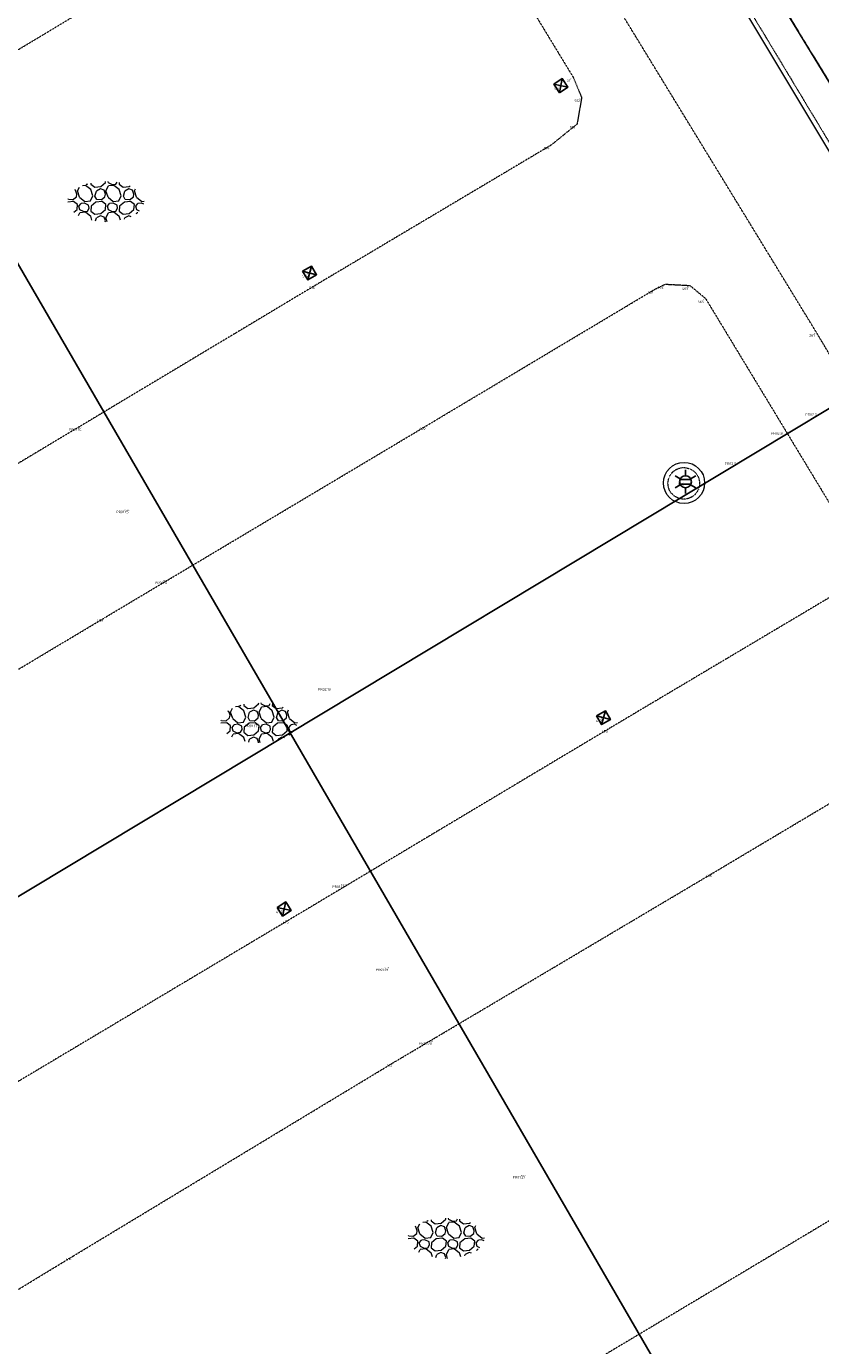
# Model space of a CAD drawing. Header units: millimetres. Extents: x 109167 to 931660, y 98993 to 321604.
# Tile 25 of 39: x 754349 to 777805, y 190371 to 229324. Entities that reach past the tile are written whole.
import ezdxf
from ezdxf.enums import TextEntityAlignment as Align

# ---------------------------------------------------------------- set-up
doc = ezdxf.new("R2010")
doc.units = ezdxf.units.MM
for name, pattern in [('JIS_08_15', [17.25, 15, -0.75, 0.75, -0.75]), ('XX-DASHDOT', [10, 3, -2, 0, -2, 3]), ('XX-HIDDEN', [4, 2, -2])]:
    doc.linetypes.add(name, pattern=pattern)
for name, color, linetype in [('- Plangrens ingemeten', 3, 'JIS_08_15'), ('B-ME-AL-SITUATIEMETING-S', 7, 'Continuous'), ('B-WE-AL-PROFIELLOCATIE-S', 7, 'Continuous'), ('B-WE-AL-SITUATIEMETING-S', 7, 'Continuous'), ('X-XX-AL-MEETPUNT_DATA_PUNTNUMMER-T18', 7, 'Continuous')]:
    doc.layers.add(name, color=color, linetype=linetype)
for name, color, linetype, lineweight in [('B-WE-IE-MEUBILAIR_WEGMEUBILAIR_LICHTMAST-S', 7, 'Continuous', 25), ('B-WE-IE-TERREINAFSCHEIDING_KUNSTMATIG_HEKWERK-G', 20, 'IE-TERREINAFSCHEIDING-KUNSTMATIG', 18), ('B-WE-RI-HWA_KOLK-S', 150, 'Continuous', 25), ('B-WE-VH-KANTOPSLUITING_ACHTERKANTBAND-G', 40, 'XX-DASHDOT', 18), ('B-WE-VH-KANTVERHARDING-G', 40, 'Continuous', 18), ('B-WE-VH-MATERIAALGRENS-G', 7, 'XX-HIDDEN', 18), ('B-WE-VH-VERHARDING_HALFVERHARDING-S', 252, 'Continuous', 25)]:
    doc.layers.add(name, color=color, linetype=linetype, lineweight=lineweight)
doc.styles.add('NLCS-ISO-ANNOTATIVE-T18', font='NLCS-ISO.ttf', dxfattribs={"height": 1.8})
doc.styles.add('NLCS-ISO-M1000-T18', font='NLCS-ISO.ttf', dxfattribs={"height": 1.8})
doc.linetypes.add('IE-TERREINAFSCHEIDING-KUNSTMATIG', pattern='A,4,[82,NLCS.SHX,S=0.75,R=90,X=0,Y=0],4,-2', length=10)

# ---------------------------------------------------------------- blocks, each defined once
blk = doc.blocks.new('SAL-MEETPUNT_MARKER-SO')
at = {"layer": 'X-XX-AL-MEETPUNT_DATA_PUNTNUMMER-T18', "style": 'NLCS-ISO-ANNOTATIVE-T18'}
blk.add_attdef('PUNTID', text='', height=1.5, dxfattribs=at).set_placement((-1, -2.59), align=Align.RIGHT)
blk = doc.blocks.new('B-SRI-KOLK_STRAAT-SO')
at = {"color": 0, "flags": 128}
blk.add_lwpolyline([(-0.75, -0.75), (0.75, -0.75), (0.75, 0.75), (-0.75, 0.75)], close=True, dxfattribs=at)
for points in [[(-0.75, -0.75), (0.75, 0.75)], [(0.75, -0.75), (-0.75, 0.75)]]:
    blk.add_lwpolyline(points, dxfattribs=at)
blk = doc.blocks.new('SVH-HALFVERHARDING_03-SO')
at = {"lineweight": 18, "flags": 128}
for points in [[(-4.2, 1.57), (-3.93, 2.14)], [(-3.04, 2.39), (-3.48, 2.34)], [(-2.26, 1.78), (-3.03, 2.39)], [(-2.91, 2.55), (-2.73, 2.57)], [(-2.73, 2.57), (-2.71, 2.61)], [(-2.24, 2.73), (-2.26, 2.57)], [(-2.26, 2.57), (-1.67, 2.11)], [(-1.67, 2.11), (-0.77, 2.21)], [(-0.77, 2.21), (-0.08, 2.8)], [(-0.08, 2.8), (-0.06, 2.97)], [(0, 1.57), (0.35, 2.31)], [(0.36, 2.76), (0.3, 2.97)], [(1.16, 2.39), (0.35, 2.31)], [(0.87, 2.51), (0.36, 2.76)], [(0.87, 2.51), (1.47, 2.57)], [(1.94, 1.78), (1.17, 2.39)], [(1.47, 2.57), (1.63, 2.85)], [(1.96, 2.79), (1.94, 2.57)], [(1.94, 2.57), (2.53, 2.11)], [(2.53, 2.11), (3.43, 2.21)], [(3.43, 2.21), (3.56, 2.31)], [(-4.79, 0.02), (-5.65, -0.07)], [(-5.55, 0.3), (-5.61, 0.4)], [(-4.93, 0.24), (-5.55, 0.3)], [(-4.93, 0.24), (-4.36, 0.72)], [(-4.2, -0.43), (-4.79, 0.02)], [(-4.36, 0.72), (-4.29, 1.11), (-4.49, 1.67), (-4.61, 1.72)], [(-3.9, 0.63), (-4.2, 1.57)], [(-3.9, 0.63), (-3.12, 0.02)], [(-3.12, 0.02), (-2.31, 0.11)], [(-2.31, 0.11), (-1.96, 0.84)], [(-1.96, 0.84), (-2.26, 1.79)], [(-1.63, 0.81), (-1.41, 1.55)], [(-1.35, 0.3), (-1.63, 0.81)], [(-0.59, 0.02), (-1.49, -0.07)], [(-0.16, 0.72), (-0.09, 1.11), (-0.29, 1.67), (-0.82, 1.87), (-1.41, 1.55)], [(-0.73, 0.24), (-1.35, 0.3)], [(-0.73, 0.24), (-0.16, 0.72)], [(0, -0.43), (-0.59, 0.02)], [(0.3, 0.63), (0, 1.57)], [(0.3, 0.63), (1.08, 0.02)], [(1.08, 0.02), (1.89, 0.11)], [(1.89, 0.11), (2.24, 0.84)], [(2.24, 0.84), (1.94, 1.79)], [(3.61, 0.02), (2.71, -0.07), (2.01, -0.66)], [(2.57, 0.81), (2.79, 1.55)], [(2.85, 0.3), (2.57, 0.81)], [(4.04, 0.72), (4.11, 1.11), (3.91, 1.67), (3.38, 1.87), (2.79, 1.55)], [(3.47, 0.24), (2.85, 0.3)], [(3.47, 0.24), (4.04, 0.72)], [(4.2, -0.43), (3.61, 0.02)], [(4.2, 1.57), (4.35, 1.9)], [(4.5, 0.63), (4.2, 1.57)], [(4.5, 0.63), (5.28, 0.02)], [(5.28, 0.02), (5.65, 0.06)], [(-4.77, -1.59), (-4.28, -1.17)], [(-4.28, -1.17), (-4.2, -0.43)], [(-4.05, -2.07), (-3.85, -1.66)], [(-4, -0.67), (-3.68, -0.28)], [(-3.84, -1.21), (-4, -0.67)], [(-3.04, -1.58), (-3.85, -1.66)], [(-3.33, -1.46), (-3.84, -1.21)], [(-3.16, -0.22), (-3.68, -0.28)], [(-3.33, -1.46), (-2.73, -1.4)], [(-2.56, -0.51), (-3.16, -0.22)], [(-2.26, -2.19), (-3.03, -1.58)], [(-2.73, -1.4), (-2.5, -0.99), (-2.56, -0.51)], [(-2.19, -0.66), (-2.26, -1.4)], [(-2.26, -1.4), (-1.67, -1.86)], [(-1.49, -0.07), (-2.19, -0.66)], [(-1.67, -1.86), (-0.77, -1.76)], [(-0.77, -1.76), (-0.08, -1.17)], [(-0.08, -1.17), (0, -0.43)], [(0, -2.39), (0.35, -1.66)], [(0.2, -0.67), (0.52, -0.28)], [(0.36, -1.21), (0.2, -0.67)], [(1.16, -1.58), (0.35, -1.66)], [(0.87, -1.46), (0.36, -1.21)], [(1.04, -0.22), (0.52, -0.28)], [(0.87, -1.46), (1.47, -1.4)], [(1.64, -0.51), (1.04, -0.22)], [(1.94, -2.19), (1.17, -1.58)], [(1.47, -1.4), (1.7, -0.99), (1.64, -0.51)], [(2.01, -0.66), (1.94, -1.4)], [(1.94, -1.4), (2.53, -1.86)], [(2.53, -1.86), (3.43, -1.76)], [(3.43, -1.76), (4.12, -1.17)], [(4.12, -1.17), (4.2, -0.43)], [(4.4, -0.67), (4.72, -0.28)], [(4.56, -1.21), (4.4, -0.67)], [(4.49, -1.8), (4.55, -1.66)], [(4.69, -1.65), (4.55, -1.66)], [(4.96, -1.41), (4.56, -1.21)], [(5.24, -0.22), (4.72, -0.28)], [(5.59, -0.39), (5.24, -0.22)], [(-2.07, -2.77), (-2.26, -2.18)], [(-1.54, -2.86), (-1.41, -2.42)], [(-0.11, -2.97), (-0.09, -2.86), (-0.29, -2.29), (-0.82, -2.1), (-1.41, -2.42)], [(0.18, -2.97), (0, -2.39)], [(2.13, -2.75), (1.94, -2.18)], [(2.74, -2.59), (2.79, -2.42)], [(3.73, -2.23), (3.38, -2.1), (2.79, -2.42)]]:
    blk.add_lwpolyline(points, dxfattribs=at)
at = {"lineweight": 18, "style": 'NLCS-ISO-M1000-T18'}
blk.add_attdef('KLEUR', text='', height=1.8, dxfattribs=at).set_placement((7.3, 0), align=Align.MIDDLE_LEFT)
blk = doc.blocks.new('B-SIE-WEG_LICHTMAST-SO')
at = {"color": 0, "linetype": 'ByBlock', "lineweight": -2}
for points in [[(-0.76, 0.44), (-1.52, 0.87)], [(-0.8, 0.35), (0.8, 0.35)], [(0, 0.87), (0, 1.75)], [(0.76, 0.44), (1.52, 0.87)], [(-0.76, -0.44), (-1.52, -0.88)], [(-0.8, -0.35), (0.8, -0.35)], [(0, -0.88), (0, -1.75)], [(0.76, -0.44), (1.52, -0.88)]]:
    blk.add_lwpolyline(points, dxfattribs=at)
blk.add_circle((0, 0), 0.875, dxfattribs=at)
at = {"color": 0, "linetype": 'ByBlock', "lineweight": -2, "style": 'NLCS-ISO-ANNOTATIVE-T18'}
blk.add_attdef('SYMBOOL', (2.5, -2.5), '', height=1.8, dxfattribs=at)

msp = doc.modelspace()

# ---------------------------------------------------------------- linework, layer by layer
at = {"layer": '- Plangrens ingemeten', "elevation": 388.4}
msp.add_lwpolyline([(806299.8, 180515.5), (798748.5, 192891.8), (793527.7, 201837.1), (786946.1, 213153.2), (781155.9, 222611.6), (775077.2, 232565.5), (767355.8, 245410.1), (773291.9, 249342.2)], dxfattribs=at)
at = {"layer": 'B-WE-AL-PROFIELLOCATIE-S', "elevation": 443.6}
for points in [[(741412.7, 244153.4), (787583.5, 164627)], [(782306.6, 220601.7), (743830.5, 197448.1)]]:
    msp.add_lwpolyline(points, dxfattribs=at)
at = {"layer": 'B-WE-IE-TERREINAFSCHEIDING_KUNSTMATIG_HEKWERK-G'}
msp.add_polyline3d([(787710.2, 164656.5, 33.4), (785657.2, 167924.5, 103.5), (794422.4, 173142.7, 92.6), (806378.6, 180329.4, 175.9), (806299.8, 180515.5, 233.3), (798748.5, 192891.8, 188.4), (793527.7, 201837.1, 229.8), (786946.1, 213153.2, 227.7), (781155.9, 222611.6, 326.9), (775077.2, 232565.5, 464.1), (767355.8, 245410.1, 770.5)], dxfattribs=at)
at = {"layer": 'B-WE-VH-KANTOPSLUITING_ACHTERKANTBAND-G'}
msp.add_polyline3d([(770126.5, 239095.3, 535.1), (774325.6, 232094.3, 440.9), (780275.5, 222217.7, 384.6), (787223.3, 210813.7, 219.8), (792993.2, 201277.7, 202.7), (798195.6, 192641.8, 94.8), (803464.4, 183879.3, 39.7)], dxfattribs=at)
msp.add_circle((773762.9, 215830.2, 299.2), 465.9, dxfattribs=at)
at = {"layer": 'B-WE-VH-KANTVERHARDING-G'}
msp.add_polyline3d([(803289.9, 183919.1, -3.4), (798159.5, 192459.1, 28.2), (792737.8, 201411.4, 142.8), (787197.3, 210572.5, 173.2), (780191.8, 222090.6, 302.2), (774221.3, 232050.1, 388.9), (769964.9, 239109.7, 465.9)], dxfattribs=at)
msp.add_circle((773771.5, 215842.4, 202), 607.8, dxfattribs=at)
at = {"layer": 'B-WE-VH-MATERIAALGRENS-G'}
for points in [[(743406.8, 221991.4, 319.9), (748279.6, 225136.1, 339.1), (757806.9, 230859.5, 350.1), (765155.8, 235133.3, 318.8), (766095.9, 234901.5, 316.9), (766402.8, 234551.7, 306.1), (770498.9, 227819.2, 123.5), (770747.5, 227220, 111.5), (770610.8, 226437.1, 107), (769847.3, 225818.7, 120.3), (762917.8, 221698.7, 103.2), (753506.3, 216061.2, 94.6)], [(800323.6, 182735.5, -67.4), (795445.9, 190857.8, -31.8), (790186.8, 199565.3, 71.2), (784353.1, 209121.3, 117), (777677.6, 220294.2, 216.4), (771770.4, 229965.3, 256.4)], [(744543.8, 204489.5, 189.8), (746730.6, 205926.1, 236.8), (756667.2, 211868.6, 217.4), (766186.2, 217545.7, 217.3), (772911.9, 221563.5, 212.6), (773215.8, 221711.8, 210.8), (773945.3, 221673.4, 201.2), (774408.3, 221286.2, 202.9), (778143.3, 215119.1, 29.9), (778660.1, 214210.5, 55.1), (778893.9, 213553, 12.8), (778774.4, 213119.8, 4.6), (778271.4, 212580.4, -3.9), (771572, 208598.8, -88.1), (762150.1, 202967.9, -106), (751815.4, 196804.3, -36.2)], [(745148.3, 186459.9, 100.5), (746181.5, 187211.8, 98.2), (755726.9, 193013.5, 97.6), (765201.8, 198735.8, 0.5), (774638.3, 204333.2, -0.4), (780998.9, 208124.2, 67.6), (781311, 208243.4, 72.6), (781944.3, 208221.5, 76.2), (782425.8, 207954.5, 76.5), (786754.2, 200887.4, -32.6), (787120.5, 200192.7, 4.6), (787080.3, 199839, 15.6), (786845.1, 199372.8, 3.5), (786296.9, 198985.4, 2.5), (780005, 195217.7, -27.3), (770614.3, 189612, -36.6), (761140.5, 183964, -25.8), (751689.7, 178321.8, -66.9)]]:
    msp.add_polyline3d(points, dxfattribs=at)

# ---------------------------------------------------------------- block references
at = {"layer": 'B-ME-AL-SITUATIEMETING-S'}
ref = msp.add_blockref('SAL-MEETPUNT_MARKER-SO', (770134.6, 227572.7, 122.3), dxfattribs=dict(at, xscale=20, yscale=20, zscale=20))
ref.add_attrib('PUNTID', '510', dxfattribs={"layer": 'X-XX-AL-MEETPUNT_DATA_PUNTNUMMER-T18', "height": 30, "style": 'NLCS-ISO-ANNOTATIVE-T18'}).set_placement((770114.6, 227521, 122.3), align=Align.RIGHT)
ref = msp.add_blockref('SAL-MEETPUNT_MARKER-SO', (770498.9, 227819.2, 123.5), dxfattribs=dict(at, xscale=20, yscale=20, zscale=20))
ref.add_attrib('PUNTID', '511', dxfattribs={"layer": 'X-XX-AL-MEETPUNT_DATA_PUNTNUMMER-T18', "height": 30, "style": 'NLCS-ISO-ANNOTATIVE-T18'}).set_placement((770478.9, 227767.5, 123.5), align=Align.RIGHT)
ref = msp.add_blockref('SAL-MEETPUNT_MARKER-SO', (770747.5, 227220, 111.5), dxfattribs=dict(at, xscale=20, yscale=20, zscale=20))
ref.add_attrib('PUNTID', '512', dxfattribs={"layer": 'X-XX-AL-MEETPUNT_DATA_PUNTNUMMER-T18', "height": 30, "style": 'NLCS-ISO-ANNOTATIVE-T18'}).set_placement((770727.5, 227168.3, 111.5), align=Align.RIGHT)
ref = msp.add_blockref('SAL-MEETPUNT_MARKER-SO', (770610.8, 226437.1, 107), dxfattribs=dict(at, xscale=20, yscale=20, zscale=20))
ref.add_attrib('PUNTID', '513', dxfattribs={"layer": 'X-XX-AL-MEETPUNT_DATA_PUNTNUMMER-T18', "height": 30, "style": 'NLCS-ISO-ANNOTATIVE-T18'}).set_placement((770590.8, 226385.4, 107), align=Align.RIGHT)
ref = msp.add_blockref('SAL-MEETPUNT_MARKER-SO', (769847.3, 225818.7, 120.3), dxfattribs=dict(at, xscale=20, yscale=20, zscale=20))
ref.add_attrib('PUNTID', '514', dxfattribs={"layer": 'X-XX-AL-MEETPUNT_DATA_PUNTNUMMER-T18', "height": 30, "style": 'NLCS-ISO-ANNOTATIVE-T18'}).set_placement((769827.3, 225767, 120.3), align=Align.RIGHT)
ref = msp.add_blockref('SAL-MEETPUNT_MARKER-SO', (762713.3, 222041.7, 86.7), dxfattribs=dict(at, xscale=20, yscale=20, zscale=20))
ref.add_attrib('PUNTID', '515', dxfattribs={"layer": 'X-XX-AL-MEETPUNT_DATA_PUNTNUMMER-T18', "height": 30, "style": 'NLCS-ISO-ANNOTATIVE-T18'}).set_placement((762693.3, 221990, 86.7), align=Align.RIGHT)
ref = msp.add_blockref('SAL-MEETPUNT_MARKER-SO', (762917.8, 221698.7, 103.2), dxfattribs=dict(at, xscale=20, yscale=20, zscale=20))
ref.add_attrib('PUNTID', '516', dxfattribs={"layer": 'X-XX-AL-MEETPUNT_DATA_PUNTNUMMER-T18', "height": 30, "style": 'NLCS-ISO-ANNOTATIVE-T18'}).set_placement((762897.8, 221647, 103.2), align=Align.RIGHT)
ref = msp.add_blockref('SAL-MEETPUNT_MARKER-SO', (773215.8, 221711.8, 210.8), dxfattribs=dict(at, xscale=20, yscale=20, zscale=20))
ref.add_attrib('PUNTID', '462', dxfattribs={"layer": 'X-XX-AL-MEETPUNT_DATA_PUNTNUMMER-T18', "height": 30, "style": 'NLCS-ISO-ANNOTATIVE-T18'}).set_placement((773195.8, 221660.1, 210.8), align=Align.RIGHT)
ref = msp.add_blockref('SAL-MEETPUNT_MARKER-SO', (773945.3, 221673.4, 201.2), dxfattribs=dict(at, xscale=20, yscale=20, zscale=20))
ref.add_attrib('PUNTID', '463', dxfattribs={"layer": 'X-XX-AL-MEETPUNT_DATA_PUNTNUMMER-T18', "height": 30, "style": 'NLCS-ISO-ANNOTATIVE-T18'}).set_placement((773925.3, 221621.7, 201.2), align=Align.RIGHT)
ref = msp.add_blockref('SAL-MEETPUNT_MARKER-SO', (772911.9, 221563.5, 212.6), dxfattribs=dict(at, xscale=20, yscale=20, zscale=20))
ref.add_attrib('PUNTID', '461', dxfattribs={"layer": 'X-XX-AL-MEETPUNT_DATA_PUNTNUMMER-T18', "height": 30, "style": 'NLCS-ISO-ANNOTATIVE-T18'}).set_placement((772891.9, 221511.8, 212.6), align=Align.RIGHT)
ref = msp.add_blockref('SAL-MEETPUNT_MARKER-SO', (774408.3, 221286.2, 202.9), dxfattribs=dict(at, xscale=20, yscale=20, zscale=20))
ref.add_attrib('PUNTID', '464', dxfattribs={"layer": 'X-XX-AL-MEETPUNT_DATA_PUNTNUMMER-T18', "height": 30, "style": 'NLCS-ISO-ANNOTATIVE-T18'}).set_placement((774388.3, 221234.5, 202.9), align=Align.RIGHT)
ref = msp.add_blockref('SAL-MEETPUNT_MARKER-SO', (777677.6, 220294.2, 216.4), dxfattribs=dict(at, xscale=20, yscale=20, zscale=20))
ref.add_attrib('PUNTID', '261', dxfattribs={"layer": 'X-XX-AL-MEETPUNT_DATA_PUNTNUMMER-T18', "height": 30, "style": 'NLCS-ISO-ANNOTATIVE-T18'}).set_placement((777657.6, 220242.5, 216.4), align=Align.RIGHT)
ref = msp.add_blockref('SAL-MEETPUNT_MARKER-SO', (756022.7, 217510.5, 130.4), dxfattribs=dict(at, xscale=20, yscale=20, zscale=20))
ref.add_attrib('PUNTID', 'PR01.14', dxfattribs={"layer": 'X-XX-AL-MEETPUNT_DATA_PUNTNUMMER-T18', "height": 30, "style": 'NLCS-ISO-ANNOTATIVE-T18'}).set_placement((756002.7, 217458.8, 130.4), align=Align.RIGHT)
ref = msp.add_blockref('SAL-MEETPUNT_MARKER-SO', (766186.2, 217545.7, 217.3), dxfattribs=dict(at, xscale=20, yscale=20, zscale=20))
ref.add_attrib('PUNTID', '460', dxfattribs={"layer": 'X-XX-AL-MEETPUNT_DATA_PUNTNUMMER-T18', "height": 30, "style": 'NLCS-ISO-ANNOTATIVE-T18'}).set_placement((766166.2, 217494, 217.3), align=Align.RIGHT)
ref = msp.add_blockref('SAL-MEETPUNT_MARKER-SO', (773817.5, 215887.1, 242.8), dxfattribs=dict(at, xscale=20, yscale=20, zscale=20))
ref.add_attrib('PUNTID', '389', dxfattribs={"layer": 'X-XX-AL-MEETPUNT_DATA_PUNTNUMMER-T18', "height": 30, "style": 'NLCS-ISO-ANNOTATIVE-T18'}).set_placement((773797.5, 215835.4, 242.8), align=Align.RIGHT)
ref = msp.add_blockref('SAL-MEETPUNT_MARKER-SO', (757416.5, 215078.9, 196.3), dxfattribs=dict(at, xscale=20, yscale=20, zscale=20))
ref.add_attrib('PUNTID', 'PR01.15', dxfattribs={"layer": 'X-XX-AL-MEETPUNT_DATA_PUNTNUMMER-T18', "height": 30, "style": 'NLCS-ISO-ANNOTATIVE-T18'}).set_placement((757396.5, 215027.2, 196.3), align=Align.RIGHT)
ref = msp.add_blockref('SAL-MEETPUNT_MARKER-SO', (758558.9, 212985, 208.8), dxfattribs=dict(at, xscale=20, yscale=20, zscale=20))
ref.add_attrib('PUNTID', 'PR01.16', dxfattribs={"layer": 'X-XX-AL-MEETPUNT_DATA_PUNTNUMMER-T18', "height": 30, "style": 'NLCS-ISO-ANNOTATIVE-T18'}).set_placement((758538.9, 212933.3, 208.8), align=Align.RIGHT)
ref = msp.add_blockref('SAL-MEETPUNT_MARKER-SO', (756667.2, 211868.6, 217.4), dxfattribs=dict(at, xscale=20, yscale=20, zscale=20))
ref.add_attrib('PUNTID', '459', dxfattribs={"layer": 'X-XX-AL-MEETPUNT_DATA_PUNTNUMMER-T18', "height": 30, "style": 'NLCS-ISO-ANNOTATIVE-T18'}).set_placement((756647.2, 211816.9, 217.4), align=Align.RIGHT)
ref = msp.add_blockref('SAL-MEETPUNT_MARKER-SO', (771392.1, 208911.5, -107.1), dxfattribs=dict(at, xscale=20, yscale=20, zscale=20))
ref.add_attrib('PUNTID', '472', dxfattribs={"layer": 'X-XX-AL-MEETPUNT_DATA_PUNTNUMMER-T18', "height": 30, "style": 'NLCS-ISO-ANNOTATIVE-T18'}).set_placement((771372.1, 208859.8, -107.1), align=Align.RIGHT)
ref = msp.add_blockref('SAL-MEETPUNT_MARKER-SO', (761221.7, 208760, 124.2), dxfattribs=dict(at, xscale=20, yscale=20, zscale=20))
ref.add_attrib('PUNTID', 'PR01.17', dxfattribs={"layer": 'X-XX-AL-MEETPUNT_DATA_PUNTNUMMER-T18', "height": 30, "style": 'NLCS-ISO-ANNOTATIVE-T18'}).set_placement((761201.7, 208708.3, 124.2), align=Align.RIGHT)
ref = msp.add_blockref('SAL-MEETPUNT_MARKER-SO', (771572, 208598.8, -88.1), dxfattribs=dict(at, xscale=20, yscale=20, zscale=20))
ref.add_attrib('PUNTID', '473', dxfattribs={"layer": 'X-XX-AL-MEETPUNT_DATA_PUNTNUMMER-T18', "height": 30, "style": 'NLCS-ISO-ANNOTATIVE-T18'}).set_placement((771552, 208547.1, -88.1), align=Align.RIGHT)
ref = msp.add_blockref('SAL-MEETPUNT_MARKER-SO', (774638.3, 204333.2, -0.4), dxfattribs=dict(at, xscale=20, yscale=20, zscale=20))
ref.add_attrib('PUNTID', '416', dxfattribs={"layer": 'X-XX-AL-MEETPUNT_DATA_PUNTNUMMER-T18', "height": 30, "style": 'NLCS-ISO-ANNOTATIVE-T18'}).set_placement((774618.3, 204281.5, -0.4), align=Align.RIGHT)
ref = msp.add_blockref('SAL-MEETPUNT_MARKER-SO', (763798.1, 204012.1, -98.6), dxfattribs=dict(at, xscale=20, yscale=20, zscale=20))
ref.add_attrib('PUNTID', 'PR01.18', dxfattribs={"layer": 'X-XX-AL-MEETPUNT_DATA_PUNTNUMMER-T18', "height": 30, "style": 'NLCS-ISO-ANNOTATIVE-T18'}).set_placement((763778.1, 203960.4, -98.6), align=Align.RIGHT)
ref = msp.add_blockref('SAL-MEETPUNT_MARKER-SO', (761960.8, 203263.2, -132.1), dxfattribs=dict(at, xscale=20, yscale=20, zscale=20))
ref.add_attrib('PUNTID', '474', dxfattribs={"layer": 'X-XX-AL-MEETPUNT_DATA_PUNTNUMMER-T18', "height": 30, "style": 'NLCS-ISO-ANNOTATIVE-T18'}).set_placement((761940.8, 203211.5, -132.1), align=Align.RIGHT)
ref = msp.add_blockref('SAL-MEETPUNT_MARKER-SO', (762150.1, 202967.9, -106), dxfattribs=dict(at, xscale=20, yscale=20, zscale=20))
ref.add_attrib('PUNTID', '475', dxfattribs={"layer": 'X-XX-AL-MEETPUNT_DATA_PUNTNUMMER-T18', "height": 30, "style": 'NLCS-ISO-ANNOTATIVE-T18'}).set_placement((762130.1, 202916.2, -106), align=Align.RIGHT)
ref = msp.add_blockref('SAL-MEETPUNT_MARKER-SO', (765083.1, 201560.2, -51.8), dxfattribs=dict(at, xscale=20, yscale=20, zscale=20))
ref.add_attrib('PUNTID', 'PR01.19', dxfattribs={"layer": 'X-XX-AL-MEETPUNT_DATA_PUNTNUMMER-T18', "height": 30, "style": 'NLCS-ISO-ANNOTATIVE-T18'}).set_placement((765063.1, 201508.5, -51.8), align=Align.RIGHT)
ref = msp.add_blockref('SAL-MEETPUNT_MARKER-SO', (766370.4, 199384, -15.8), dxfattribs=dict(at, xscale=20, yscale=20, zscale=20))
ref.add_attrib('PUNTID', 'PR01.20', dxfattribs={"layer": 'X-XX-AL-MEETPUNT_DATA_PUNTNUMMER-T18', "height": 30, "style": 'NLCS-ISO-ANNOTATIVE-T18'}).set_placement((766350.4, 199332.3, -15.8), align=Align.RIGHT)
ref = msp.add_blockref('SAL-MEETPUNT_MARKER-SO', (765201.8, 198735.8, 0.5), dxfattribs=dict(at, xscale=20, yscale=20, zscale=20))
ref.add_attrib('PUNTID', '415', dxfattribs={"layer": 'X-XX-AL-MEETPUNT_DATA_PUNTNUMMER-T18', "height": 30, "style": 'NLCS-ISO-ANNOTATIVE-T18'}).set_placement((765181.8, 198684.1, 0.5), align=Align.RIGHT)
ref = msp.add_blockref('SAL-MEETPUNT_MARKER-SO', (769119.8, 195433.4, 33.6), dxfattribs=dict(at, xscale=20, yscale=20, zscale=20))
ref.add_attrib('PUNTID', 'PR01.21', dxfattribs={"layer": 'X-XX-AL-MEETPUNT_DATA_PUNTNUMMER-T18', "height": 30, "style": 'NLCS-ISO-ANNOTATIVE-T18'}).set_placement((769099.8, 195381.7, 33.6), align=Align.RIGHT)
ref = msp.add_blockref('SAL-MEETPUNT_MARKER-SO', (755726.9, 193013.5, 97.6), dxfattribs=dict(at, xscale=20, yscale=20, zscale=20))
ref.add_attrib('PUNTID', '414', dxfattribs={"layer": 'X-XX-AL-MEETPUNT_DATA_PUNTNUMMER-T18', "height": 30, "style": 'NLCS-ISO-ANNOTATIVE-T18'}).set_placement((755706.9, 192961.8, 97.6), align=Align.RIGHT)
at = {"layer": 'B-WE-AL-SITUATIEMETING-S'}
ref = msp.add_blockref('SAL-MEETPUNT_MARKER-SO', (770134.6, 227572.7, 122.3), dxfattribs=dict(at, xscale=50, yscale=50, zscale=50))
ref.add_attrib('PUNTID', '510', dxfattribs={"layer": 'X-XX-AL-MEETPUNT_DATA_PUNTNUMMER-T18', "height": 75, "style": 'NLCS-ISO-ANNOTATIVE-T18'}).set_placement((770084.6, 227443.3, 122.3), align=Align.RIGHT)
ref = msp.add_blockref('SAL-MEETPUNT_MARKER-SO', (770498.9, 227819.2, 123.5), dxfattribs=dict(at, xscale=50, yscale=50, zscale=50))
ref.add_attrib('PUNTID', '511', dxfattribs={"layer": 'X-XX-AL-MEETPUNT_DATA_PUNTNUMMER-T18', "height": 75, "style": 'NLCS-ISO-ANNOTATIVE-T18'}).set_placement((770448.9, 227689.8, 123.5), align=Align.RIGHT)
ref = msp.add_blockref('SAL-MEETPUNT_MARKER-SO', (770747.5, 227220, 111.5), dxfattribs=dict(at, xscale=50, yscale=50, zscale=50))
ref.add_attrib('PUNTID', '512', dxfattribs={"layer": 'X-XX-AL-MEETPUNT_DATA_PUNTNUMMER-T18', "height": 75, "style": 'NLCS-ISO-ANNOTATIVE-T18'}).set_placement((770697.5, 227090.6, 111.5), align=Align.RIGHT)
ref = msp.add_blockref('SAL-MEETPUNT_MARKER-SO', (770610.8, 226437.1, 107), dxfattribs=dict(at, xscale=50, yscale=50, zscale=50))
ref.add_attrib('PUNTID', '513', dxfattribs={"layer": 'X-XX-AL-MEETPUNT_DATA_PUNTNUMMER-T18', "height": 75, "style": 'NLCS-ISO-ANNOTATIVE-T18'}).set_placement((770560.8, 226307.7, 107), align=Align.RIGHT)
ref = msp.add_blockref('SAL-MEETPUNT_MARKER-SO', (769847.3, 225818.7, 120.3), dxfattribs=dict(at, xscale=50, yscale=50, zscale=50))
ref.add_attrib('PUNTID', '514', dxfattribs={"layer": 'X-XX-AL-MEETPUNT_DATA_PUNTNUMMER-T18', "height": 75, "style": 'NLCS-ISO-ANNOTATIVE-T18'}).set_placement((769797.3, 225689.3, 120.3), align=Align.RIGHT)
ref = msp.add_blockref('SAL-MEETPUNT_MARKER-SO', (762713.3, 222041.7, 86.7), dxfattribs=dict(at, xscale=50, yscale=50, zscale=50))
ref.add_attrib('PUNTID', '515', dxfattribs={"layer": 'X-XX-AL-MEETPUNT_DATA_PUNTNUMMER-T18', "height": 75, "style": 'NLCS-ISO-ANNOTATIVE-T18'}).set_placement((762663.3, 221912.3, 86.7), align=Align.RIGHT)
ref = msp.add_blockref('SAL-MEETPUNT_MARKER-SO', (762917.8, 221698.7, 103.2), dxfattribs=dict(at, xscale=50, yscale=50, zscale=50))
ref.add_attrib('PUNTID', '516', dxfattribs={"layer": 'X-XX-AL-MEETPUNT_DATA_PUNTNUMMER-T18', "height": 75, "style": 'NLCS-ISO-ANNOTATIVE-T18'}).set_placement((762867.8, 221569.3, 103.2), align=Align.RIGHT)
ref = msp.add_blockref('SAL-MEETPUNT_MARKER-SO', (773215.8, 221711.8, 210.8), dxfattribs=dict(at, xscale=50, yscale=50, zscale=50))
ref.add_attrib('PUNTID', '462', dxfattribs={"layer": 'X-XX-AL-MEETPUNT_DATA_PUNTNUMMER-T18', "height": 75, "style": 'NLCS-ISO-ANNOTATIVE-T18'}).set_placement((773165.8, 221582.4, 210.8), align=Align.RIGHT)
ref = msp.add_blockref('SAL-MEETPUNT_MARKER-SO', (772911.9, 221563.5, 212.6), dxfattribs=dict(at, xscale=50, yscale=50, zscale=50))
ref.add_attrib('PUNTID', '461', dxfattribs={"layer": 'X-XX-AL-MEETPUNT_DATA_PUNTNUMMER-T18', "height": 75, "style": 'NLCS-ISO-ANNOTATIVE-T18'}).set_placement((772861.9, 221434.1, 212.6), align=Align.RIGHT)
ref = msp.add_blockref('SAL-MEETPUNT_MARKER-SO', (773945.3, 221673.4, 201.2), dxfattribs=dict(at, xscale=50, yscale=50, zscale=50))
ref.add_attrib('PUNTID', '463', dxfattribs={"layer": 'X-XX-AL-MEETPUNT_DATA_PUNTNUMMER-T18', "height": 75, "style": 'NLCS-ISO-ANNOTATIVE-T18'}).set_placement((773895.3, 221544, 201.2), align=Align.RIGHT)
ref = msp.add_blockref('SAL-MEETPUNT_MARKER-SO', (774408.3, 221286.2, 202.9), dxfattribs=dict(at, xscale=50, yscale=50, zscale=50))
ref.add_attrib('PUNTID', '464', dxfattribs={"layer": 'X-XX-AL-MEETPUNT_DATA_PUNTNUMMER-T18', "height": 75, "style": 'NLCS-ISO-ANNOTATIVE-T18'}).set_placement((774358.3, 221156.8, 202.9), align=Align.RIGHT)
ref = msp.add_blockref('SAL-MEETPUNT_MARKER-SO', (777677.6, 220294.2, 216.4), dxfattribs=dict(at, xscale=50, yscale=50, zscale=50))
ref.add_attrib('PUNTID', '261', dxfattribs={"layer": 'X-XX-AL-MEETPUNT_DATA_PUNTNUMMER-T18', "height": 75, "style": 'NLCS-ISO-ANNOTATIVE-T18'}).set_placement((777627.6, 220164.8, 216.4), align=Align.RIGHT)
ref = msp.add_blockref('SAL-MEETPUNT_MARKER-SO', (777739.7, 217954.1, 173.8), dxfattribs=dict(at, xscale=50, yscale=50, zscale=50))
ref.add_attrib('PUNTID', 'PR02.7', dxfattribs={"layer": 'X-XX-AL-MEETPUNT_DATA_PUNTNUMMER-T18', "height": 75, "style": 'NLCS-ISO-ANNOTATIVE-T18'}).set_placement((777689.7, 217824.7, 173.8), align=Align.RIGHT)
ref = msp.add_blockref('SAL-MEETPUNT_MARKER-SO', (756022.7, 217510.5, 130.4), dxfattribs=dict(at, xscale=50, yscale=50, zscale=50))
ref.add_attrib('PUNTID', 'PR01.14', dxfattribs={"layer": 'X-XX-AL-MEETPUNT_DATA_PUNTNUMMER-T18', "height": 75, "style": 'NLCS-ISO-ANNOTATIVE-T18'}).set_placement((755972.7, 217381.1, 130.4), align=Align.RIGHT)
ref = msp.add_blockref('SAL-MEETPUNT_MARKER-SO', (766186.2, 217545.7, 217.3), dxfattribs=dict(at, xscale=50, yscale=50, zscale=50))
ref.add_attrib('PUNTID', '460', dxfattribs={"layer": 'X-XX-AL-MEETPUNT_DATA_PUNTNUMMER-T18', "height": 75, "style": 'NLCS-ISO-ANNOTATIVE-T18'}).set_placement((766136.2, 217416.3, 217.3), align=Align.RIGHT)
ref = msp.add_blockref('SAL-MEETPUNT_MARKER-SO', (776733.5, 217396, 88.4), dxfattribs=dict(at, xscale=50, yscale=50, zscale=50))
ref.add_attrib('PUNTID', 'PR02.8', dxfattribs={"layer": 'X-XX-AL-MEETPUNT_DATA_PUNTNUMMER-T18', "height": 75, "style": 'NLCS-ISO-ANNOTATIVE-T18'}).set_placement((776683.5, 217266.6, 88.4), align=Align.RIGHT)
ref = msp.add_blockref('SAL-MEETPUNT_MARKER-SO', (775359.3, 216506.5, 114.8), dxfattribs=dict(at, xscale=50, yscale=50, zscale=50))
ref.add_attrib('PUNTID', 'PR02.9', dxfattribs={"layer": 'X-XX-AL-MEETPUNT_DATA_PUNTNUMMER-T18', "height": 75, "style": 'NLCS-ISO-ANNOTATIVE-T18'}).set_placement((775309.3, 216377.1, 114.8), align=Align.RIGHT)
ref = msp.add_blockref('SAL-MEETPUNT_MARKER-SO', (773817.5, 215887.1, 242.8), dxfattribs=dict(at, xscale=50, yscale=50, zscale=50))
ref.add_attrib('PUNTID', '389', dxfattribs={"layer": 'X-XX-AL-MEETPUNT_DATA_PUNTNUMMER-T18', "height": 75, "style": 'NLCS-ISO-ANNOTATIVE-T18'}).set_placement((773767.5, 215757.7, 242.8), align=Align.RIGHT)
ref = msp.add_blockref('SAL-MEETPUNT_MARKER-SO', (757416.5, 215078.9, 196.3), dxfattribs=dict(at, xscale=50, yscale=50, zscale=50))
ref.add_attrib('PUNTID', 'PR01.15', dxfattribs={"layer": 'X-XX-AL-MEETPUNT_DATA_PUNTNUMMER-T18', "height": 75, "style": 'NLCS-ISO-ANNOTATIVE-T18'}).set_placement((757366.5, 214949.5, 196.3), align=Align.RIGHT)
ref = msp.add_blockref('SAL-MEETPUNT_MARKER-SO', (758558.9, 212985, 208.8), dxfattribs=dict(at, xscale=50, yscale=50, zscale=50))
ref.add_attrib('PUNTID', 'PR01.16', dxfattribs={"layer": 'X-XX-AL-MEETPUNT_DATA_PUNTNUMMER-T18', "height": 75, "style": 'NLCS-ISO-ANNOTATIVE-T18'}).set_placement((758508.9, 212855.6, 208.8), align=Align.RIGHT)
ref = msp.add_blockref('SAL-MEETPUNT_MARKER-SO', (756667.2, 211868.6, 217.4), dxfattribs=dict(at, xscale=50, yscale=50, zscale=50))
ref.add_attrib('PUNTID', '459', dxfattribs={"layer": 'X-XX-AL-MEETPUNT_DATA_PUNTNUMMER-T18', "height": 75, "style": 'NLCS-ISO-ANNOTATIVE-T18'}).set_placement((756617.2, 211739.2, 217.4), align=Align.RIGHT)
ref = msp.add_blockref('SAL-MEETPUNT_MARKER-SO', (763384.7, 209838.2, 133.6), dxfattribs=dict(at, xscale=50, yscale=50, zscale=50))
ref.add_attrib('PUNTID', 'PR02.10', dxfattribs={"layer": 'X-XX-AL-MEETPUNT_DATA_PUNTNUMMER-T18', "height": 75, "style": 'NLCS-ISO-ANNOTATIVE-T18'}).set_placement((763334.7, 209708.8, 133.6), align=Align.RIGHT)
ref = msp.add_blockref('SAL-MEETPUNT_MARKER-SO', (771392.1, 208911.5, -107.1), dxfattribs=dict(at, xscale=50, yscale=50, zscale=50))
ref.add_attrib('PUNTID', '472', dxfattribs={"layer": 'X-XX-AL-MEETPUNT_DATA_PUNTNUMMER-T18', "height": 75, "style": 'NLCS-ISO-ANNOTATIVE-T18'}).set_placement((771342.1, 208782.1, -107.1), align=Align.RIGHT)
ref = msp.add_blockref('SAL-MEETPUNT_MARKER-SO', (761221.7, 208760, 124.2), dxfattribs=dict(at, xscale=50, yscale=50, zscale=50))
ref.add_attrib('PUNTID', 'PR01.17', dxfattribs={"layer": 'X-XX-AL-MEETPUNT_DATA_PUNTNUMMER-T18', "height": 75, "style": 'NLCS-ISO-ANNOTATIVE-T18'}).set_placement((761171.7, 208630.6, 124.2), align=Align.RIGHT)
ref = msp.add_blockref('SAL-MEETPUNT_MARKER-SO', (771572, 208598.8, -88.1), dxfattribs=dict(at, xscale=50, yscale=50, zscale=50))
ref.add_attrib('PUNTID', '473', dxfattribs={"layer": 'X-XX-AL-MEETPUNT_DATA_PUNTNUMMER-T18', "height": 75, "style": 'NLCS-ISO-ANNOTATIVE-T18'}).set_placement((771522, 208469.4, -88.1), align=Align.RIGHT)
ref = msp.add_blockref('SAL-MEETPUNT_MARKER-SO', (774638.3, 204333.2, -0.4), dxfattribs=dict(at, xscale=50, yscale=50, zscale=50))
ref.add_attrib('PUNTID', '416', dxfattribs={"layer": 'X-XX-AL-MEETPUNT_DATA_PUNTNUMMER-T18', "height": 75, "style": 'NLCS-ISO-ANNOTATIVE-T18'}).set_placement((774588.3, 204203.8, -0.4), align=Align.RIGHT)
ref = msp.add_blockref('SAL-MEETPUNT_MARKER-SO', (763798.1, 204012.1, -98.6), dxfattribs=dict(at, xscale=50, yscale=50, zscale=50))
ref.add_attrib('PUNTID', 'PR01.18', dxfattribs={"layer": 'X-XX-AL-MEETPUNT_DATA_PUNTNUMMER-T18', "height": 75, "style": 'NLCS-ISO-ANNOTATIVE-T18'}).set_placement((763748.1, 203882.7, -98.6), align=Align.RIGHT)
ref = msp.add_blockref('SAL-MEETPUNT_MARKER-SO', (761960.8, 203263.2, -132.1), dxfattribs=dict(at, xscale=50, yscale=50, zscale=50))
ref.add_attrib('PUNTID', '474', dxfattribs={"layer": 'X-XX-AL-MEETPUNT_DATA_PUNTNUMMER-T18', "height": 75, "style": 'NLCS-ISO-ANNOTATIVE-T18'}).set_placement((761910.8, 203133.8, -132.1), align=Align.RIGHT)
ref = msp.add_blockref('SAL-MEETPUNT_MARKER-SO', (762150.1, 202967.9, -106), dxfattribs=dict(at, xscale=50, yscale=50, zscale=50))
ref.add_attrib('PUNTID', '475', dxfattribs={"layer": 'X-XX-AL-MEETPUNT_DATA_PUNTNUMMER-T18', "height": 75, "style": 'NLCS-ISO-ANNOTATIVE-T18'}).set_placement((762100.1, 202838.5, -106), align=Align.RIGHT)
ref = msp.add_blockref('SAL-MEETPUNT_MARKER-SO', (765083.1, 201560.2, -51.8), dxfattribs=dict(at, xscale=50, yscale=50, zscale=50))
ref.add_attrib('PUNTID', 'PR01.19', dxfattribs={"layer": 'X-XX-AL-MEETPUNT_DATA_PUNTNUMMER-T18', "height": 75, "style": 'NLCS-ISO-ANNOTATIVE-T18'}).set_placement((765033.1, 201430.8, -51.8), align=Align.RIGHT)
ref = msp.add_blockref('SAL-MEETPUNT_MARKER-SO', (766370.4, 199384, -15.8), dxfattribs=dict(at, xscale=50, yscale=50, zscale=50))
ref.add_attrib('PUNTID', 'PR01.20', dxfattribs={"layer": 'X-XX-AL-MEETPUNT_DATA_PUNTNUMMER-T18', "height": 75, "style": 'NLCS-ISO-ANNOTATIVE-T18'}).set_placement((766320.4, 199254.6, -15.8), align=Align.RIGHT)
ref = msp.add_blockref('SAL-MEETPUNT_MARKER-SO', (765201.8, 198735.8, 0.5), dxfattribs=dict(at, xscale=50, yscale=50, zscale=50))
ref.add_attrib('PUNTID', '415', dxfattribs={"layer": 'X-XX-AL-MEETPUNT_DATA_PUNTNUMMER-T18', "height": 75, "style": 'NLCS-ISO-ANNOTATIVE-T18'}).set_placement((765151.8, 198606.4, 0.5), align=Align.RIGHT)
ref = msp.add_blockref('SAL-MEETPUNT_MARKER-SO', (769119.8, 195433.4, 33.6), dxfattribs=dict(at, xscale=50, yscale=50, zscale=50))
ref.add_attrib('PUNTID', 'PR01.21', dxfattribs={"layer": 'X-XX-AL-MEETPUNT_DATA_PUNTNUMMER-T18', "height": 75, "style": 'NLCS-ISO-ANNOTATIVE-T18'}).set_placement((769069.8, 195304, 33.6), align=Align.RIGHT)
ref = msp.add_blockref('SAL-MEETPUNT_MARKER-SO', (755726.9, 193013.5, 97.6), dxfattribs=dict(at, xscale=50, yscale=50, zscale=50))
ref.add_attrib('PUNTID', '414', dxfattribs={"layer": 'X-XX-AL-MEETPUNT_DATA_PUNTNUMMER-T18', "height": 75, "style": 'NLCS-ISO-ANNOTATIVE-T18'}).set_placement((755676.9, 192884.1, 97.6), align=Align.RIGHT)
at = {"layer": 'B-WE-IE-MEUBILAIR_WEGMEUBILAIR_LICHTMAST-S', "xscale": 200, "yscale": 200, "zscale": 200}
msp.add_blockref('B-SIE-WEG_LICHTMAST-SO', (773813.8, 215876.9, 250.8), dxfattribs=at)
at = {"layer": 'B-WE-RI-HWA_KOLK-S', "xscale": 200, "yscale": 200, "zscale": 200}
for p, rotation in [((770134.6, 227572.7, 122.3), 34.08385916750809), ((762713.3, 222041.7, 86.7), 300.8038159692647), ((771392.1, 208911.5, -107.1), 299.9123259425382), ((761960.8, 203263.2, -132.1), 302.6616179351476)]:
    msp.add_blockref('B-SRI-KOLK_STRAAT-SO', p, dxfattribs=dict(at, rotation=rotation))
at = {"layer": 'B-WE-VH-VERHARDING_HALFVERHARDING-S', "xscale": 200, "yscale": 200, "zscale": 200}
for p in [(756700, 224151.3, 124.2), (761221.7, 208760, 124.2), (766752.6, 193541.8, 124.2)]:
    msp.add_blockref('SVH-HALFVERHARDING_03-SO', p, dxfattribs=at)

doc.saveas('drawing.dxf')
